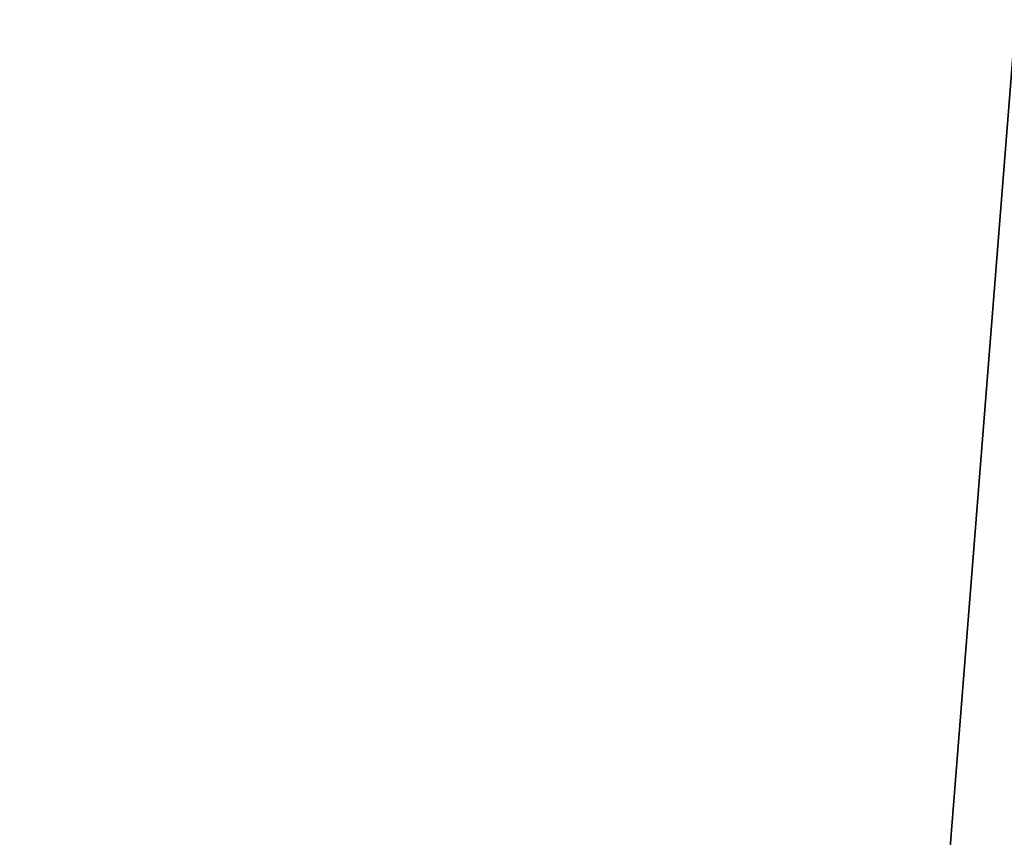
# Model space of a CAD drawing. Extents: x 0.1 to 22.3, y 0.2 to 32.1.
# Tile 66 of 204: x 1.149934 to 1.150408, y 0.406861 to 0.407255. Entities that reach past the tile are written whole.
import ezdxf

# ---------------------------------------------------------------- set-up
doc = ezdxf.new("R2010")
doc.units = 0
doc.header["$LTSCALE"] = 2.54
doc.layers.get('0').update_dxf_attribs({"color": 13, "linetype": 'CONTINUOUS'})

# ---------------------------------------------------------------- blocks, each defined once
blk = doc.blocks.new('KOSZ_NA_SMIECI___AZIENKOWY')
at = {"color": 0}
for p, q in [((1.13613882, 0.22756574, 17.2620575), (1.15043859, 0.40756574, 17.21953278)), ((1.13613882, 0.22756574, 17.2620575), (1.15043859, 0.40756574, 17.21953278)), ((1.13613882, 0.22756574, 36.3620575), (1.15043859, 0.40756574, 36.31953125)), ((1.13613882, 0.22756574, 36.3620575), (1.15043859, 0.40756574, 36.31953125))]:
    blk.add_line(p, q, dxfattribs=at)
mesh = blk.add_polyface(dxfattribs=at)
corners = [(1.15043859, 0.40756574, 17.21953278), (1.13613882, 0.22756574, 17.2620575), (1.13412905, 0.40756574, 17.2692627)]
mesh.append_faces([[corners[k] for k in face] for face in [(0, 1, 2)]], dxfattribs={"color": 0})
mesh = blk.add_polyface(dxfattribs=at)
corners = [(1.15043859, 0.40756574, 36.31953125), (1.13613882, 0.22756574, 36.3620575), (1.13412905, 0.40756574, 36.3692627)]
mesh.append_faces([[corners[k] for k in face] for face in [(0, 1, 2)]], dxfattribs={"color": 0})
mesh = blk.add_polyface(dxfattribs=at)
corners = [(1.15043859, 0.40756574, 17.21953278), (1.1477911, 0.22756574, 17.22652893), (1.13613882, 0.22756574, 17.2620575)]
mesh.append_faces([[corners[k] for k in face] for face in [(0, 1, 2)]], dxfattribs={"color": 0})
mesh = blk.add_polyface(dxfattribs=at)
corners = [(1.15043859, 0.40756574, 36.31953125), (1.1477911, 0.22756574, 36.32652893), (1.13613882, 0.22756574, 36.3620575)]
mesh.append_faces([[corners[k] for k in face] for face in [(0, 1, 2)]], dxfattribs={"color": 0})
mesh = blk.add_polyface(dxfattribs=at)
corners = [(1.15043859, 0.40756574, 17.21953278), (1.15043859, 0.22756574, 17.21953278), (1.1477911, 0.22756574, 17.22652893)]
mesh.append_faces([[corners[k] for k in face] for face in [(0, 1, 2)]], dxfattribs={"color": 0})
mesh = blk.add_polyface(dxfattribs=at)
corners = [(1.15043859, 0.40756574, 36.31953125), (1.15043859, 0.22756574, 36.31953125), (1.1477911, 0.22756574, 36.32652893)]
mesh.append_faces([[corners[k] for k in face] for face in [(0, 1, 2)]], dxfattribs={"color": 0})
mesh = blk.add_polyface(dxfattribs=at)
corners = [(1.14945278, 0.40756574, 17.57789917), (1.14945278, 0.22756574, 17.57789917), (1.15498381, 0.22756574, 17.5917984)]
mesh.append_faces([[corners[k] for k in face] for face in [(0, 1, 2)]], dxfattribs={"color": 0})
mesh = blk.add_polyface(dxfattribs=at)
corners = [(1.14945278, 0.40756574, 17.57789917), (1.15498381, 0.22756574, 17.5917984), (1.17060814, 0.40756574, 17.62576904)]
mesh.append_faces([[corners[k] for k in face] for face in [(0, 1, 2)]], dxfattribs={"color": 0})
mesh = blk.add_polyface(dxfattribs=at)
corners = [(1.14945278, 0.40756574, 36.67789917), (1.14945278, 0.22756574, 36.67789917), (1.15498381, 0.22756574, 36.69179993)]
mesh.append_faces([[corners[k] for k in face] for face in [(0, 1, 2)]], dxfattribs={"color": 0})
mesh = blk.add_polyface(dxfattribs=at)
corners = [(1.14945278, 0.40756574, 36.67789917), (1.15498381, 0.22756574, 36.69179993), (1.17060814, 0.40756574, 36.72576904)]
mesh.append_faces([[corners[k] for k in face] for face in [(0, 1, 2)]], dxfattribs={"color": 0})

msp = doc.modelspace()

# ---------------------------------------------------------------- block references
at = {"color": 0}
msp.add_blockref('KOSZ_NA_SMIECI___AZIENKOWY', (0, 0), dxfattribs=at)

doc.saveas('drawing.dxf')
